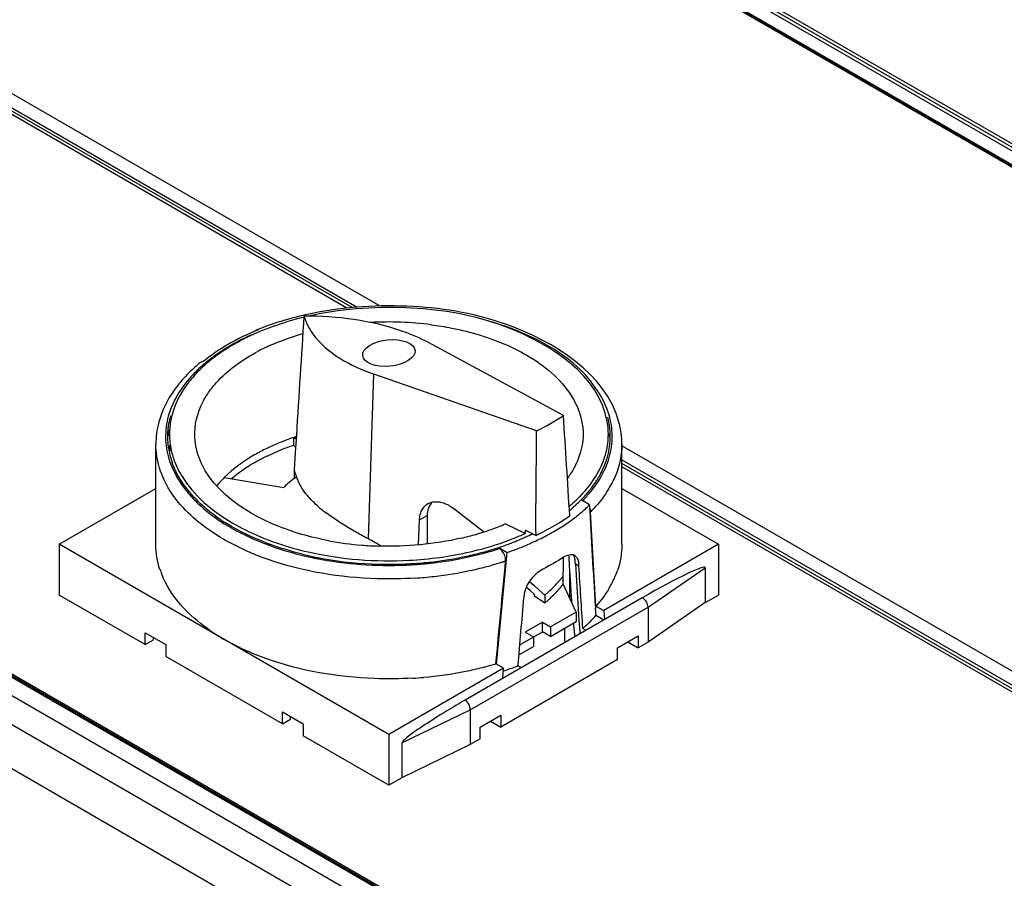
# Model space of a CAD drawing. Header units: inches. Extents: x 0 to 117, y 0 to 83.
# Tile 56 of 69: x 103.66 to 105.66, y 21.83 to 23.57. Entities that reach past the tile are written whole.
import ezdxf

# ---------------------------------------------------------------- set-up
doc = ezdxf.new("R2010")
doc.units = ezdxf.units.IN
doc.header["$LTSCALE"] = 6.431102
doc.header["$MEASUREMENT"] = 0
doc.layers.get('0').update_dxf_attribs({"linetype": 'CONTINUOUS'})

msp = doc.modelspace()

# ---------------------------------------------------------------- linework, layer by layer
at = {"color": 7, "linetype": 'CONTINUOUS'}
for p, q in [((98.552, 26.3643), (104.3928, 22.9922)), ((105.3734, 21.2045), (96.724, 26.1981)), ((96.6738, 26.1692), (105.3192, 21.1778)), ((105.2789, 21.1111), (96.6324, 26.1031)), ((107.2967, 22.3694), (101.3659, 25.7935)), ((107.3001, 22.3749), (101.3702, 25.7984)), ((101.3746, 25.8033), (107.3045, 22.3798)), ((107.2631, 22.3559), (101.3332, 25.7794)), ((107.267, 22.3563), (101.3371, 25.7798)), ((101.3419, 25.7796), (107.2726, 22.3556)), ((100.4248, 25.2543), (104.3472, 22.9897)), ((104.3263, 22.9877), (100.4157, 25.2455)), ((104.3368, 22.9887), (100.4202, 25.2499)), ((105.3495, 21.256), (99.4244, 24.6767)), ((99.429, 24.6776), (105.354, 21.2569)), ((99.4336, 24.6785), (105.3586, 21.2577)), ((104.7653, 22.7701), (104.4915, 22.9178)), ((104.3698, 22.5197), (104.381, 22.854)), ((104.7108, 22.7387), (104.381, 22.854)), ((103.9664, 22.7323), (103.9664, 22.7274)), ((104.2232, 22.7223), (104.2187, 22.7255)), ((104.2187, 22.7095), (104.2187, 22.7255)), ((104.2237, 22.7302), (104.2216, 22.6952)), ((104.8562, 22.7323), (104.8562, 22.7274)), ((103.9389, 22.5088), (103.9389, 22.7114)), ((104.2222, 22.7059), (104.2187, 22.7095)), ((104.2216, 22.6952), (104.2194, 22.6601)), ((104.8826, 22.7094), (106.5585, 21.7419)), ((104.8837, 22.5088), (104.8837, 22.7114)), ((104.8837, 22.68), (106.3499, 21.8335)), ((104.2194, 22.6601), (104.2194, 22.6428)), ((106.3453, 21.8291), (104.8837, 22.673)), ((106.3407, 21.8248), (104.8837, 22.6659)), ((104.0777, 22.6441), (104.1982, 22.624)), ((103.7432, 22.5088), (103.9389, 22.6218)), ((104.8837, 22.6218), (105.0794, 22.5088)), ((104.8183, 22.5889), (104.801, 22.5989)), ((104.802, 22.5999), (104.8049, 22.5982)), ((104.8021, 22.5979), (104.802, 22.5999)), ((104.6028, 22.5339), (104.5421, 22.5814)), ((104.82, 22.5764), (104.8202, 22.5747)), ((104.4715, 22.5078), (104.4734, 22.5583)), ((104.4734, 22.5582), (104.4889, 22.5672)), ((104.4889, 22.5672), (104.4889, 22.5095)), ((104.6873, 22.5308), (104.6471, 22.5503)), ((104.6875, 22.5374), (104.6873, 22.5308)), ((104.7091, 22.5269), (104.6876, 22.5374)), ((104.7092, 22.5337), (104.7091, 22.5269)), ((104.4113, 22.1231), (103.7432, 22.5088)), ((103.7432, 22.5088), (103.7432, 22.406)), ((104.6351, 22.5002), (104.6322, 22.5019)), ((104.6337, 22.5002), (104.634, 22.5024)), ((104.634, 22.5024), (104.6512, 22.4925)), ((104.6366, 22.4992), (104.6351, 22.5002)), ((105.0794, 22.5088), (104.8468, 22.3746)), ((105.0794, 22.5088), (105.0794, 22.406)), ((104.7651, 22.4613), (104.7655, 22.4826)), ((104.7757, 22.4875), (104.7759, 22.483)), ((104.7759, 22.483), (104.7771, 22.4646)), ((104.7648, 22.4446), (104.7651, 22.4613)), ((104.7771, 22.4646), (104.7782, 22.4463)), ((104.7774, 22.4593), (104.7774, 22.4013)), ((104.7893, 22.469), (104.7964, 22.4649)), ((104.7893, 22.469), (104.7923, 22.4233)), ((104.9367, 22.3814), (105.0528, 22.4613)), ((105.0528, 22.4613), (105.0528, 22.3906)), ((104.7648, 22.4285), (104.7648, 22.4446)), ((104.7782, 22.4463), (104.7793, 22.4282)), ((104.6977, 22.4149), (104.6899, 22.4218)), ((104.6963, 22.4334), (104.705, 22.4257)), ((104.705, 22.4257), (104.716, 22.4159)), ((104.716, 22.4159), (104.7273, 22.4058)), ((104.7913, 22.3714), (104.7648, 22.4285)), ((104.7793, 22.4282), (104.7804, 22.4102)), ((104.7923, 22.4233), (104.7938, 22.4004)), ((103.9172, 22.3055), (103.7432, 22.406)), ((104.925, 22.4004), (104.5657, 22.1929)), ((104.7066, 22.407), (104.6977, 22.4149)), ((104.7066, 22.4038), (104.7066, 22.407)), ((104.7273, 22.3897), (104.7066, 22.4038)), ((104.7273, 22.4058), (104.7273, 22.3897)), ((104.7804, 22.4102), (104.7808, 22.405)), ((104.7808, 22.405), (104.7815, 22.3924)), ((104.7938, 22.4004), (104.7953, 22.3776)), ((105.0528, 22.3906), (105.0794, 22.406)), ((104.5763, 22.1734), (104.9367, 22.3814)), ((104.7953, 22.3776), (104.7967, 22.3547)), ((104.83, 22.3836), (104.8303, 22.3794)), ((104.831, 22.3837), (104.8468, 22.3746)), ((105.0528, 22.3906), (104.9367, 22.3107)), ((104.9367, 22.3814), (104.9367, 22.3107)), ((104.7913, 22.3714), (104.7391, 22.3413)), ((104.7913, 22.3714), (104.7913, 22.3521)), ((104.8309, 22.3673), (104.8311, 22.3644)), ((104.8469, 22.3553), (104.8311, 22.3644)), ((104.8317, 22.3645), (104.8315, 22.3673)), ((104.8468, 22.3746), (104.8483, 22.3561)), ((104.7224, 22.3509), (104.6876, 22.3308)), ((104.7224, 22.3509), (104.7391, 22.3413)), ((104.7224, 22.3316), (104.7224, 22.3509)), ((104.7391, 22.322), (104.7913, 22.3521)), ((104.7391, 22.3413), (104.7391, 22.322)), ((104.7681, 22.3098), (104.7681, 22.3388)), ((104.7853, 22.3487), (104.7857, 22.3451)), ((104.7857, 22.3451), (104.7878, 22.3252)), ((104.7967, 22.3547), (104.7982, 22.3319)), ((104.8046, 22.3384), (104.8111, 22.3347)), ((103.9172, 22.3296), (103.9589, 22.3055)), ((103.9172, 22.3055), (103.9172, 22.3296)), ((103.9339, 22.3152), (103.9339, 22.32)), ((104.6768, 22.3053), (104.7224, 22.3316)), ((104.6876, 22.3308), (104.7043, 22.3212)), ((104.7043, 22.3212), (104.7043, 22.3019)), ((104.7391, 22.322), (104.7224, 22.3316)), ((104.7878, 22.3252), (104.7882, 22.3214)), ((104.7982, 22.3319), (104.7985, 22.3273)), ((104.8748, 22.2991), (104.9166, 22.3232)), ((104.9166, 22.3232), (104.9166, 22.2991)), ((103.9172, 22.3055), (103.9339, 22.3152)), ((103.9589, 22.3055), (103.9589, 22.2814)), ((104.675, 22.285), (104.7043, 22.3019)), ((104.8748, 22.275), (104.8748, 22.2991)), ((104.8957, 22.3111), (104.9166, 22.2991)), ((104.9367, 22.3107), (104.9166, 22.2991)), ((104.1955, 22.1448), (103.9589, 22.2814)), ((104.6439, 22.2574), (104.4113, 22.1231)), ((104.6439, 22.2574), (104.6281, 22.2665)), ((104.8748, 22.275), (104.6382, 22.1384)), ((104.6424, 22.2373), (104.6439, 22.2574)), ((104.6796, 22.2587), (104.673, 22.2625)), ((104.6425, 22.2388), (104.6438, 22.2381)), ((104.1955, 22.1689), (104.2373, 22.1448)), ((104.1955, 22.1448), (104.1955, 22.1689)), ((104.2122, 22.1544), (104.2122, 22.1593)), ((104.4379, 22.1063), (104.5763, 22.1734)), ((104.5763, 22.1734), (104.5763, 22.1027)), ((104.5964, 22.1384), (104.6382, 22.1625)), ((104.6382, 22.1625), (104.6382, 22.1384)), ((104.1955, 22.1448), (104.2122, 22.1544)), ((104.2373, 22.1448), (104.2373, 22.1207)), ((104.5964, 22.1143), (104.5964, 22.1384)), ((104.6173, 22.1504), (104.6382, 22.1384)), ((104.4113, 22.0202), (104.2373, 22.1207)), ((104.4113, 22.1231), (104.4113, 22.0202)), ((104.4379, 22.1063), (104.4379, 22.0356)), ((104.5763, 22.1027), (104.4379, 22.0356)), ((104.5964, 22.1143), (104.5763, 22.1027)), ((104.4379, 22.0356), (104.4113, 22.0202))]:
    msp.add_line(p, q, dxfattribs=at)
msp.add_lwpolyline([(104.7893, 22.469), (104.7892, 22.4698), (104.7891, 22.4706), (104.7891, 22.4714), (104.789, 22.4722), (104.789, 22.4729), (104.7889, 22.4736), (104.7889, 22.4743), (104.7889, 22.475), (104.7889, 22.4756)], dxfattribs=at)
for centre, radius, start, end in [((104.3749, 22.3977), 0.5872, 105.4448, 111.1781), ((104.3919, 22.3098), 0.6809, 102.6233, 105.6559), ((104.3909, 22.3423), 0.6449, 103.6349, 105.5076), ((173.4753, 18.4479), 69.3838, 176.261678, 176.461495), ((104.398, 22.3128), 0.6752, 101.9675, 102.6956), ((104.4113, 22.2844), 0.6752, 82.7071, 93.1955), ((104.3389, 22.488), 0.49, 114.2595, 115.4297), ((104.3455, 22.4524), 0.53, 112.8676, 113.7743), ((104.351, 22.4606), 0.52, 111.2295, 114.2405), ((104.3502, 22.4415), 0.5419, 112.1271, 112.8682), ((104.3535, 22.4261), 0.5584, 111.8483, 112.2072), ((104.3138, 22.5377), 0.4343, 117.6419, 119.985), ((104.3286, 22.5094), 0.4663, 115.4206, 117.644), ((104.2587, 22.6226), 0.333, 124.945, 130.4978), ((104.2759, 22.5884), 0.3727, 122.2018, 126.7166), ((104.2911, 22.5763), 0.3896, 119.94, 124.9564), ((104.3368, 22.5378), 0.4096, 115.6151, 117.8715), ((104.3437, 22.5235), 0.4255, 115.1584, 115.6265), ((104.3474, 22.5158), 0.434, 114.1681, 115.1567), ((104.3503, 22.5092), 0.4412, 113.9166, 114.1702), ((104.2317, 22.6289), 0.3207, 129.1111, 134.7751), ((104.2341, 22.6518), 0.2948, 130.5541, 133.5758), ((104.2471, 22.6269), 0.3247, 126.7166, 131.666), ((104.2058, 22.6553), 0.2837, 134.8143, 138.8461), ((104.219, 22.6585), 0.2825, 131.6582, 137.1211), ((104.1158, 22.7266), 0.1573, 164.5353, 172.556), ((104.1188, 22.7266), 0.1564, 164.1541, 172.1561), ((104.117, 22.7321), 0.1505, 168.848, 179.454), ((104.7062, 22.7322), 0.15, 0.0322, 9.7905), ((104.7044, 22.7267), 0.1558, 6.6774, 14.7301), ((104.7069, 22.7266), 0.1572, 6.6506, 14.7421), ((104.1108, 22.7274), 0.1522, 172.5877, 189.062), ((104.1138, 22.7273), 0.1513, 172.1886, 178.0448), ((104.1175, 22.7075), 0.155, 166.7071, 172.0643), ((104.7093, 22.7273), 0.1508, 1.9541, 6.6425), ((104.7113, 22.7274), 0.1527, 350.1691, 6.5482), ((104.1125, 22.7274), 0.15, 178.0546, 184.3843), ((104.1133, 22.7275), 0.1509, 184.3857, 187.3438), ((104.1148, 22.7323), 0.1484, 179.4983, 180.0002), ((104.1175, 22.7324), 0.1511, 180.0668, 192.5107), ((104.3633, 22.2875), 0.4612, 110.7828, 113.2421), ((104.3727, 22.263), 0.4875, 109.0498, 110.7905), ((104.3772, 22.25), 0.5012, 108.4342, 109.0552), ((104.38, 22.2416), 0.5101, 107.8469, 108.434), ((104.7088, 22.7275), 0.1513, 350.2342, 358.3995), ((104.707, 22.7078), 0.1531, 7.0146, 9.3255), ((104.711, 22.7274), 0.1491, 358.4275, 1.9476), ((104.1177, 22.7287), 0.1592, 189.1066, 197.0633), ((104.1143, 22.7276), 0.1519, 187.3422, 188.6501), ((104.1197, 22.7286), 0.1573, 188.7, 196.6692), ((104.1158, 22.7162), 0.1494, 182.4578, 187.1483), ((104.125, 22.734), 0.1587, 192.4975, 197.0544), ((104.3501, 22.3181), 0.4279, 113.239, 115.8263), ((104.3501, 22.3021), 0.4278, 113.2505, 115.8264), ((104.3688, 22.2578), 0.476, 108.3852, 113.2159), ((104.6957, 22.7346), 0.1607, 341.6677, 346.1769), ((104.7012, 22.7289), 0.1591, 342.2551, 350.2031), ((104.1281, 22.731), 0.166, 196.6387, 199.8768), ((104.1285, 22.7351), 0.1624, 197.0398, 197.4595), ((104.1323, 22.7363), 0.1665, 197.4749, 201.4676), ((104.3384, 22.3264), 0.4009, 115.8375, 117.4764), ((104.6939, 22.7311), 0.1667, 339.9694, 342.2892), ((104.6767, 22.7385), 0.1854, 331.7682, 334.775), ((104.6866, 22.7339), 0.1744, 334.7616, 339.9443), ((104.2374, 22.4844), 0.2259, 134.9779, 138.321), ((104.2728, 22.4298), 0.2782, 127.7661, 130.3887), ((104.325, 22.4948), 0.1811, 125.5892, 131.0718), ((104.3362, 22.4794), 0.2001, 124.1789, 125.6546), ((104.3276, 22.6841), 0.1109, 200.6319, 206.0983), ((104.6472, 22.7563), 0.2198, 321.4489, 327.8048), ((104.6652, 22.7448), 0.1985, 327.8578, 331.4239), ((104.6716, 22.7412), 0.1911, 331.4448, 331.7814), ((104.6873, 22.7248), 0.199, 330.5881, 333.6266), ((104.1932, 22.7723), 0.2472, 218.6562, 221.96), ((104.2257, 22.4948), 0.2102, 138.3299, 140.994), ((104.3104, 22.5117), 0.1588, 131.1127, 134.9657), ((104.624, 22.7747), 0.2494, 316.1033, 321.4627), ((104.6245, 22.7764), 0.2535, 315.8031, 321.1207), ((104.6268, 22.7753), 0.2413, 318.1414, 321.5948), ((104.6754, 22.7315), 0.2126, 326.8466, 330.5786), ((104.5953, 22.8053), 0.2847, 311.7998, 314.8775), ((104.5997, 22.7982), 0.2832, 312.3903, 315.2783), ((104.6062, 22.7942), 0.2692, 314.8979, 315.8783), ((104.6139, 22.7868), 0.2586, 315.8697, 318.1537), ((104.6119, 22.7861), 0.2661, 315.6008, 316.1544), ((104.6125, 22.7877), 0.27, 315.4399, 315.8539), ((104.4269, 22.767), 0.2412, 228.2971, 228.6349), ((104.4403, 22.7824), 0.2617, 228.6624, 230.9785), ((104.4658, 22.8138), 0.302, 230.9745, 232.9783), ((104.5813, 22.8209), 0.3058, 309.7884, 311.812), ((104.5818, 22.818), 0.31, 309.1409, 312.0796), ((104.591, 22.8076), 0.2961, 312.0997, 312.4093), ((104.5895, 22.8242), 0.3282, 309.1244, 311.6836), ((104.6028, 22.8093), 0.3082, 311.691, 313.5508), ((104.6107, 22.8009), 0.2967, 313.5573, 314.398), ((104.6219, 22.7735), 0.2808, 314.9241, 316.8284), ((104.282, 22.8725), 0.3783, 233.979, 238.4467), ((104.5409, 22.9016), 0.4104, 301.7309, 303.7152), ((104.5517, 22.8737), 0.3905, 302.0821, 306.6467), ((104.5489, 22.8894), 0.3957, 303.7245, 304.158), ((104.5546, 22.8811), 0.3857, 304.1544, 305.4107), ((104.5745, 22.8426), 0.352, 306.6865, 309.1257), ((104.2942, 22.8948), 0.4065, 238.008, 238.6286), ((104.4437, 23.0286), 0.5198, 287.4329, 289.6469), ((104.4587, 22.9873), 0.4759, 289.6219, 293.3253), ((104.5149, 22.9446), 0.4605, 296.0855, 301.6604), ((104.5298, 22.9082), 0.4314, 299.9887, 302.1224), ((104.3626, 23.0327), 0.551, 247.2981, 251.2694), ((104.4084, 23.1518), 0.6467, 259.4241, 265.3876), ((104.0044, 21.8442), 0.768, 59.4141, 61.5945), ((104.4295, 23.0758), 0.5691, 283.0341, 286.2449), ((104.4363, 23.052), 0.5444, 286.2598, 287.2385), ((104.4386, 23.0445), 0.5366, 287.2403, 287.4439), ((104.4534, 23.0511), 0.5706, 288.4757, 290.4163), ((104.4696, 23.0084), 0.5249, 290.3827, 294.5026), ((104.4725, 23.0007), 0.5237, 291.8795, 293.7851), ((104.4843, 22.974), 0.4945, 293.7851, 295.7693), ((104.4916, 22.9587), 0.4776, 295.7784, 296.1916), ((104.4898, 22.9835), 0.5166, 294.0854, 295.9776), ((104.4936, 22.9867), 0.5077, 295.1138, 296.1598), ((104.5022, 22.958), 0.4883, 295.9767, 297.9442), ((104.5157, 22.9325), 0.4595, 297.9433, 299.989), ((104.3621, 23.0307), 0.556, 248.8106, 249.5802), ((104.3647, 23.0376), 0.5634, 249.579, 249.7969), ((104.411, 23.1794), 0.6744, 265.3606, 268.2506), ((104.4294, 23.1311), 0.6541, 282.986, 284.7634), ((104.436, 23.106), 0.6281, 284.7623, 286.5926), ((104.4387, 23.0961), 0.6249, 284.819, 287.5337), ((104.4411, 23.0921), 0.6229, 285.8473, 287.4232), ((104.4443, 23.0784), 0.5994, 286.5915, 288.4756), ((104.4474, 23.0681), 0.5957, 287.5505, 288.0763), ((104.4474, 23.0718), 0.6016, 287.4277, 288.1708), ((104.4502, 23.0594), 0.5865, 288.2553, 289.1195), ((104.4532, 23.0508), 0.5774, 289.1206, 289.5411), ((104.457, 23.0401), 0.5661, 289.5387, 290.658), ((104.4618, 23.0497), 0.5886, 288.7717, 292.2461), ((104.4614, 23.0284), 0.5535, 290.6601, 291.2113), ((104.4649, 23.0195), 0.544, 291.2109, 291.8875), ((104.4779, 23.0101), 0.5458, 292.2648, 294.0854), ((104.4023, 23.1705), 0.7016, 256.2895, 262.1915), ((104.4004, 23.1667), 0.6999, 258.0612, 258.8053), ((104.4023, 23.1767), 0.71, 258.8055, 259.6848), ((104.4167, 23.1912), 0.7226, 276.0186, 281.7691), ((104.4163, 23.1987), 0.7324, 276.2065, 280.896), ((104.4258, 23.1492), 0.682, 280.8968, 284.9451), ((104.4269, 23.1409), 0.6712, 281.7944, 284.8193), ((104.4352, 23.1128), 0.6444, 284.9719, 285.8516), ((104.753, 22.4706), 0.0362, 7.9769, 12.2325), ((104.116, 22.5135), 0.1777, 198.1909, 201.6351), ((104.411, 23.2338), 0.7655, 262.1896, 270.531), ((104.4114, 23.2418), 0.7735, 270.4966, 273.2539), ((104.412, 23.231), 0.7626, 273.2497, 276.0506), ((104.412, 23.2365), 0.7705, 273.4174, 275.6307), ((104.413, 23.2262), 0.7601, 275.6337, 276.2322), ((104.4178, 23.1941), 0.7551, 276.4895, 282.2302), ((104.4293, 23.1397), 0.6996, 282.2569, 285.2717), ((104.4365, 23.1125), 0.6714, 285.2884, 285.7164), ((104.4379, 23.1074), 0.6661, 285.7168, 285.8812), ((104.4415, 23.0951), 0.6533, 285.8776, 287.1219), ((104.4454, 23.0824), 0.6401, 287.1255, 287.2929), ((104.4473, 23.0763), 0.6336, 287.2923, 287.8041), ((104.4493, 23.07), 0.627, 287.8047, 287.9739), ((104.4513, 23.0638), 0.6205, 287.9733, 288.4756), ((104.7443, 22.465), 0.052, 359.9656, 3.2214), ((104.706, 22.5138), 0.1784, 338.395, 341.0067), ((104.4124, 23.2379), 0.7993, 273.7611, 276.523), ((104.5949, 22.5729), 0.2129, 318.2821, 319.8574), ((104.6009, 22.5678), 0.205, 319.8572, 321.4724), ((104.6069, 22.563), 0.1974, 321.4722, 323.1293), ((104.6903, 22.5206), 0.1955, 331.788, 334.9303), ((104.6989, 22.5166), 0.186, 334.9299, 338.3876), ((104.5949, 22.5568), 0.2129, 318.2821, 319.8563), ((104.6009, 22.5517), 0.205, 319.8562, 321.471), ((104.6069, 22.5469), 0.1974, 321.4709, 323.1293), ((104.6813, 22.5255), 0.2058, 328.7831, 331.7874), ((104.5564, 22.6121), 0.2679, 309.6313, 310.9829), ((104.5629, 22.5886), 0.258, 310.9838, 312.3692), ((104.579, 22.5713), 0.2344, 312.2996, 318.209), ((104.6022, 22.5673), 0.2414, 316.5438, 317.7324), ((104.1937, 22.5645), 0.2712, 220.8846, 224.0597), ((104.5564, 22.596), 0.2679, 309.6313, 310.984), ((104.6237, 22.55), 0.2783, 314.8361, 318.1739), ((104.5943, 22.5808), 0.3209, 310.9434, 311.376), ((104.5965, 22.5783), 0.3176, 311.3761, 311.705), ((104.6041, 22.5699), 0.3062, 311.6928, 314.0413), ((104.6129, 22.5607), 0.2935, 314.0525, 314.858), ((104.2844, 22.6756), 0.415, 235.2581, 240.0554), ((104.4267, 22.9483), 0.7109, 281.4022, 284.2429), ((104.4328, 22.9238), 0.6857, 284.2556, 284.8211), ((104.4379, 22.9046), 0.6658, 284.8148, 286.5983), ((104.4522, 22.8394), 0.6177, 288.0438, 289.4014), ((104.4588, 22.8205), 0.5977, 289.4027, 290.5057), ((104.4634, 22.8081), 0.5845, 290.5078, 291.0168), ((104.4119, 23.0421), 0.8061, 273.4014, 274.9647), ((104.4156, 23.0058), 0.7695, 274.9195, 281.3632)]:
    msp.add_arc(centre, radius, start, end, dxfattribs=at)
msp.add_ellipse((104.4113, 22.8967), major_axis=(0.0531, 0.0051), ratio=0.50306, dxfattribs=at)
for centre, major_axis, ratio, start_param, end_param in [((104.4099, 22.8973), (0.4652, 0.0442), 0.50306, -0.915928, -0.75048), ((105.0929, 8.1031), (-0.8587, 20.3942), 0.020404, -0.783292, -0.769045), ((103.8393, 7.3794), (0.7095, 21.2984), 0.02438, -0.778324, -0.764528), ((104.5553, 22.5493), (0.0597, -0.0407), 0.715194, 3.022649, 3.595614), ((104.4113, 23.8297), (-0.351, 4.2206), 0.074936, -1.926736, -1.87542), ((104.4113, 23.8481), (-0.351, 4.2206), 0.074936, 4.351826, 4.399689), ((104.4113, 23.8297), (0.3216, 4.606), 0.075137, 4.371149, 4.42307), ((104.4113, 23.8481), (0.3216, 4.606), 0.075137, -1.916055, -1.868192), ((104.4113, 23.3578), (-0.351, 4.2206), 0.074936, 4.462227, 4.492997), ((104.925, 22.3876), (0.1276, 0.0743), 0.075336, -0.043799, 1.526997), ((104.4113, 23.3578), (0.3216, 4.606), 0.075137, -1.805654, -1.774884), ((104.4113, 23.8297), (-0.351, 4.2206), 0.074936, -1.930863, -1.927788), ((104.5657, 22.1801), (0.1276, 0.0743), 0.075336, 7.810182, 9.380979)]:
    msp.add_ellipse(centre, major_axis=major_axis, ratio=ratio, start_param=start_param, end_param=end_param, dxfattribs=at)
for points, knots in [([(104.8778, 22.7562), (104.8515, 22.8548), (104.678, 22.9637), (104.4481, 22.9992), (104.3099, 22.9892), (104.2431, 22.9742)], [0, 0, 0, 0, 0.429645, 0.711642, 1, 1, 1, 1]), ([(104.854, 22.7577), (104.838, 22.8503), (104.6739, 22.959), (104.4575, 22.995), (104.3232, 22.9872), (104.258, 22.9734)], [0, 0, 0, 0, 0.417299, 0.704047, 1, 1, 1, 1]), ([(104.4915, 22.9178), (104.4748, 22.9268), (104.3948, 22.9607), (104.3066, 22.9715), (104.2391, 22.9717)], [0, 0, 0, 0, 0.219268, 1, 1, 1, 1]), ([(104.2391, 22.9717), (104.2428, 22.9592), (104.2724, 22.9022), (104.334, 22.8704), (104.381, 22.854)], [0, 0, 0, 0, 0.208179, 1, 1, 1, 1]), ([(104.8589, 22.7666), (104.8532, 22.7883), (104.8029, 22.8868), (104.6937, 22.9385), (104.6114, 22.9619)], [0, 0, 0, 0, 0.207187, 1, 1, 1, 1]), ([(104.1396, 22.9408), (104.14, 22.9413), (104.1408, 22.9422), (104.1419, 22.9428), (104.1425, 22.943)], [0, 0, 0, 0, 0.506099, 1, 1, 1, 1]), ([(104.1425, 22.943), (104.143, 22.9432), (104.1442, 22.9435), (104.1454, 22.9436), (104.146, 22.9435)], [0, 0, 0, 0, 0.487329, 1, 1, 1, 1]), ([(104.497, 22.9541), (104.511, 22.9523), (104.5642, 22.9437), (104.6165, 22.928), (104.6529, 22.9117)], [0, 0, 0, 0, 0.261517, 1, 1, 1, 1]), ([(104.0478, 22.8196), (104.0534, 22.8274), (104.0808, 22.8599), (104.1165, 22.8846), (104.1453, 22.8998)], [0, 0, 0, 0, 0.228184, 1, 1, 1, 1]), ([(104.6529, 22.9117), (104.6678, 22.905), (104.719, 22.8787), (104.7654, 22.8386), (104.7857, 22.8024)], [0, 0, 0, 0, 0.282737, 1, 1, 1, 1]), ([(104.0347, 22.8792), (104.0337, 22.8793), (104.0318, 22.8792), (104.0301, 22.8783), (104.0294, 22.8777)], [0, 0, 0, 0, 0.5131, 1, 1, 1, 1]), ([(103.9922, 22.842), (103.9865, 22.8355), (103.9661, 22.8098), (103.951, 22.7796), (103.9448, 22.7562)], [0, 0, 0, 0, 0.26272, 1, 1, 1, 1]), ([(104.012, 22.8507), (104.0063, 22.8444), (103.9858, 22.8201), (103.9704, 22.7911), (103.9642, 22.7686)], [0, 0, 0, 0, 0.267261, 1, 1, 1, 1]), ([(104.0177, 22.7266), (104.0167, 22.7507), (104.0252, 22.7846), (104.0427, 22.8124), (104.0478, 22.8196)], [0, 0, 0, 0, 0.733163, 1, 1, 1, 1]), ([(104.2897, 22.5161), (104.2529, 22.523), (104.1846, 22.5422), (104.0972, 22.5895), (104.0363, 22.6511), (104.0187, 22.7027), (104.0177, 22.7266)], [0, 0, 0, 0, 0.306063, 0.576122, 0.804018, 1, 1, 1, 1]), ([(104.8049, 22.7266), (104.8039, 22.7046), (104.7946, 22.6747), (104.7782, 22.6496), (104.7735, 22.6432)], [0, 0, 0, 0, 0.733661, 1, 1, 1, 1]), ([(104.0495, 22.536), (104.0176, 22.5579), (103.9632, 22.6071), (103.9389, 22.6788), (103.9389, 22.7114)], [0, 0, 0, 0, 0.543287, 1, 1, 1, 1]), ([(104.1637, 22.7033), (104.1553, 22.6992), (104.1245, 22.683), (104.0958, 22.6622), (104.0777, 22.6441)], [0, 0, 0, 0, 0.267875, 1, 1, 1, 1]), ([(103.9654, 22.682), (103.9707, 22.6648), (103.9817, 22.6425), (103.9962, 22.6229), (104.0002, 22.6179)], [0, 0, 0, 0, 0.737265, 1, 1, 1, 1]), ([(103.9774, 22.6754), (103.9823, 22.663), (104.0108, 22.6099), (104.0605, 22.571), (104.101, 22.5482)], [0, 0, 0, 0, 0.222619, 1, 1, 1, 1]), ([(104.0595, 22.5665), (104.0491, 22.5741), (104.0129, 22.6035), (103.9834, 22.6427), (103.9719, 22.6745)], [0, 0, 0, 0, 0.276467, 1, 1, 1, 1]), ([(104.2664, 22.5869), (104.2623, 22.5907), (104.2473, 22.6049), (104.2346, 22.6218), (104.228, 22.6353)], [0, 0, 0, 0, 0.272113, 1, 1, 1, 1]), ([(104.0094, 22.6071), (104.0141, 22.6018), (104.0351, 22.5803), (104.0594, 22.5621), (104.0788, 22.55)], [0, 0, 0, 0, 0.236209, 1, 1, 1, 1]), ([(104.8049, 22.5982), (104.8061, 22.5976), (104.8084, 22.5959), (104.8105, 22.5939), (104.8115, 22.5928)], [0, 0, 0, 0, 0.475805, 1, 1, 1, 1]), ([(104.4734, 22.5583), (104.4735, 22.5619), (104.4749, 22.5744), (104.4825, 22.5868), (104.4904, 22.5913)], [0, 0, 0, 0, 0.284051, 1, 1, 1, 1]), ([(104.8187, 22.5812), (104.819, 22.5804), (104.8195, 22.5788), (104.8199, 22.5772), (104.82, 22.5764)], [0, 0, 0, 0, 0.519265, 1, 1, 1, 1]), ([(104.3698, 22.5197), (104.3616, 22.524), (104.3323, 22.5404), (104.3034, 22.5579), (104.2839, 22.5726)], [0, 0, 0, 0, 0.274513, 1, 1, 1, 1]), ([(104.1667, 22.478), (104.1558, 22.4818), (104.115, 22.4974), (104.076, 22.5178), (104.0495, 22.536)], [0, 0, 0, 0, 0.264042, 1, 1, 1, 1]), ([(104.0826, 22.5477), (104.0891, 22.5437), (104.1171, 22.5277), (104.1467, 22.5147), (104.1697, 22.5063)], [0, 0, 0, 0, 0.239506, 1, 1, 1, 1]), ([(104.1856, 22.5109), (104.2061, 22.504), (104.2927, 22.4798), (104.3839, 22.4729), (104.4521, 22.4765)], [0, 0, 0, 0, 0.240058, 1, 1, 1, 1]), ([(104.6402, 22.4959), (104.6396, 22.4965), (104.6385, 22.4977), (104.6373, 22.4987), (104.6366, 22.4992)], [0, 0, 0, 0, 0.514251, 1, 1, 1, 1]), ([(104.4648, 22.4404), (104.439, 22.4387), (104.3385, 22.4369), (104.2372, 22.4534), (104.1667, 22.478)], [0, 0, 0, 0, 0.257204, 1, 1, 1, 1]), ([(104.7839, 22.488), (104.7846, 22.4879), (104.7859, 22.4875), (104.7871, 22.4869), (104.7877, 22.4866)], [0, 0, 0, 0, 0.504107, 1, 1, 1, 1]), ([(104.7877, 22.4866), (104.7919, 22.4841), (104.7954, 22.4768), (104.7962, 22.47), (104.7963, 22.4679)], [0, 0, 0, 0, 0.693481, 1, 1, 1, 1]), ([(104.4597, 22.2375), (104.4338, 22.236), (104.3334, 22.2348), (104.2323, 22.252), (104.1621, 22.2771)], [0, 0, 0, 0, 0.257708, 1, 1, 1, 1])]:
    msp.add_open_spline(points, degree=3, knots=knots, dxfattribs=at)
for points in [[(104.2081, 22.9654), (104.187, 22.9595), (104.1661, 22.9525), (104.1457, 22.9443)], [(104.1319, 22.9375), (104.1096, 22.9277), (104.0879, 22.9163), (104.0675, 22.9031)], [(104.1715, 22.9125), (104.1926, 22.9219), (104.2144, 22.9296), (104.2366, 22.936)], [(104.1326, 22.9334), (104.1135, 22.9248), (104.0949, 22.915), (104.0772, 22.9039)], [(104.0675, 22.9031), (104.0561, 22.8957), (104.0451, 22.8878), (104.0347, 22.8792)], [(104.0309, 22.8654), (104.0237, 22.8586), (104.0169, 22.8514), (104.0105, 22.8437)], [(104.0105, 22.8437), (104.0045, 22.8365), (103.9989, 22.8289), (103.9938, 22.821)], [(103.9938, 22.821), (103.9822, 22.8029), (103.9734, 22.7824), (103.9693, 22.7612)], [(104.7857, 22.8024), (104.7985, 22.7797), (104.806, 22.7526), (104.8049, 22.7266)], [(103.9448, 22.7562), (103.9409, 22.7416), (103.9389, 22.7264), (103.9389, 22.7114)], [(104.8837, 22.7114), (104.8837, 22.7264), (104.8817, 22.7416), (104.8778, 22.7562)], [(104.8518, 22.6962), (104.8547, 22.7079), (104.8562, 22.7201), (104.8562, 22.7323)], [(104.848, 22.6584), (104.8544, 22.672), (104.8592, 22.6866), (104.8618, 22.7014)], [(104.8837, 22.7114), (104.8837, 22.6856), (104.877, 22.6594), (104.8655, 22.6364)], [(104.1535, 22.6821), (104.1356, 22.6728), (104.1183, 22.6621), (104.1024, 22.6497)], [(104.8383, 22.6601), (104.8422, 22.6678), (104.8455, 22.6758), (104.8483, 22.684)], [(104.2194, 22.6601), (104.2205, 22.655), (104.222, 22.6499), (104.2238, 22.645)], [(104.8159, 22.6254), (104.8244, 22.6362), (104.832, 22.6478), (104.8383, 22.6601)], [(104.8218, 22.6172), (104.832, 22.6299), (104.841, 22.6437), (104.848, 22.6584)], [(104.8534, 22.6152), (104.8456, 22.6032), (104.8365, 22.5919), (104.8267, 22.5814)], [(104.4904, 22.5913), (104.4996, 22.5966), (104.5121, 22.5962), (104.5221, 22.5927)], [(104.5221, 22.5927), (104.5293, 22.5902), (104.5361, 22.5862), (104.5421, 22.5814)], [(104.1611, 22.5123), (104.1344, 22.5226), (104.1084, 22.5351), (104.084, 22.5501)], [(104.101, 22.5482), (104.1168, 22.5393), (104.1332, 22.5314), (104.1499, 22.5244)], [(104.5579, 22.5213), (104.5033, 22.5086), (104.4464, 22.5036), (104.3904, 22.5053)], [(103.9471, 22.458), (103.9418, 22.4743), (103.9389, 22.4917), (103.9389, 22.5088)], [(104.1697, 22.5063), (104.1977, 22.4962), (104.2265, 22.4881), (104.2556, 22.482)], [(104.236, 22.4889), (104.2137, 22.4944), (104.1916, 22.501), (104.1701, 22.5089)], [(104.6479, 22.4753), (104.6486, 22.4826), (104.6452, 22.4905), (104.6402, 22.4959)], [(104.8837, 22.5088), (104.8837, 22.4909), (104.8805, 22.4727), (104.8747, 22.4557)], [(104.2752, 22.4781), (104.3352, 22.4672), (104.397, 22.4638), (104.4579, 22.4674)], [(104.4521, 22.4765), (104.4939, 22.4787), (104.5356, 22.4843), (104.5764, 22.4937)], [(104.7656, 22.4827), (104.7521, 22.4739), (104.7381, 22.4659), (104.7238, 22.4586)], [(104.7656, 22.4827), (104.7709, 22.4862), (104.7777, 22.4892), (104.7839, 22.488)], [(104.7839, 22.488), (104.7863, 22.4853), (104.7876, 22.4818), (104.7884, 22.4783)], [(104.7238, 22.4586), (104.7031, 22.448), (104.685, 22.4239), (104.685, 22.4006)], [(103.9886, 22.387), (103.973, 22.4051), (103.9596, 22.4257), (103.9508, 22.448)], [(104.7321, 22.4099), (104.7398, 22.4165), (104.747, 22.4236), (104.7538, 22.4312)], [(104.8573, 22.4188), (104.8497, 22.4063), (104.8408, 22.3946), (104.831, 22.3837)], [(104.9367, 22.3814), (104.9367, 22.3888), (104.9316, 22.3969), (104.925, 22.4004)], [(104.0479, 22.3346), (104.0303, 22.3468), (104.0137, 22.3605), (103.9988, 22.3759)], [(104.1621, 22.2771), (104.1328, 22.2876), (104.1042, 22.3004), (104.0772, 22.316)], [(104.5763, 22.1734), (104.5763, 22.1808), (104.572, 22.189), (104.5657, 22.1929)]]:
    msp.add_open_spline(points, degree=3, dxfattribs=at)

doc.saveas('drawing.dxf')
